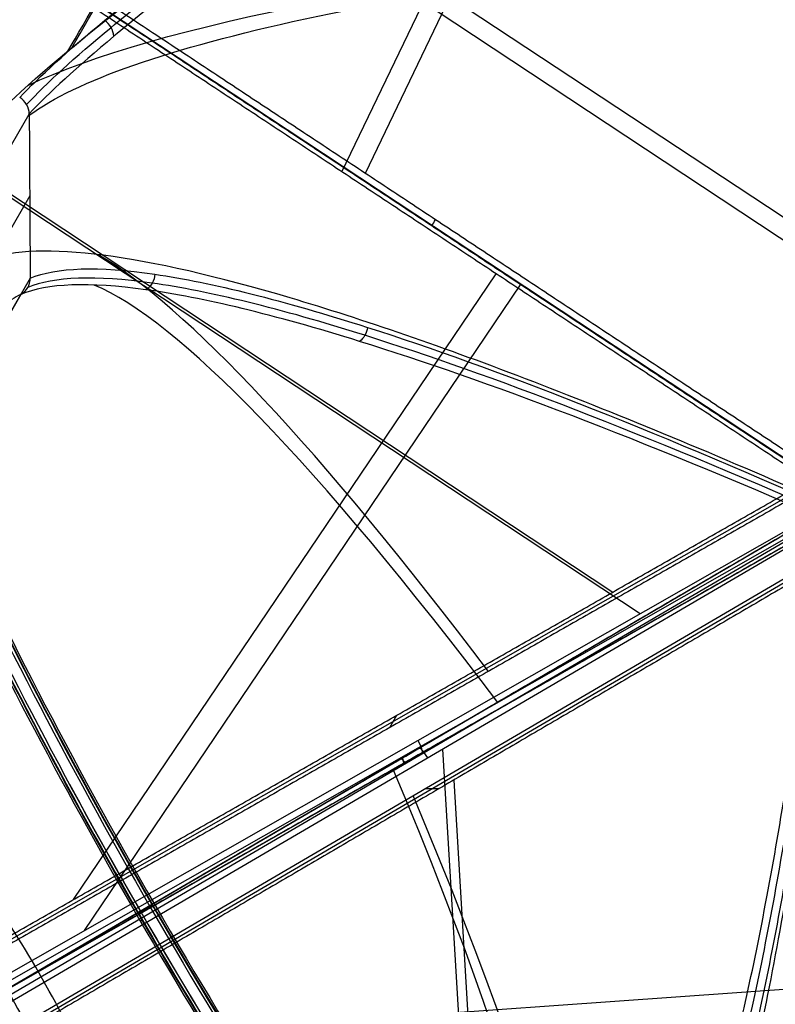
# Model space of a CAD drawing. Header units: millimetres. Extents: x -273 to 273, y -262 to 262.
# Tile 253 of 256: x 95 to 174, y 53 to 156. Entities that reach past the tile are written whole.
import ezdxf

# ---------------------------------------------------------------- set-up
doc = ezdxf.new("R2010")
doc.units = ezdxf.units.MM
doc.header["$MEASUREMENT"] = 0
doc.layers.add('Default', color=7, linetype='Continuous', true_color=0x000000)

# ---------------------------------------------------------------- blocks, each defined once
blk = doc.blocks.new('Block 03')
at = {"layer": 'Default', "color": 7, "true_color": 0xecf1ef}
for p, q in [((178.98, -103.43, 929.27), (91.04, -53.31, 943.38)), ((92.08, -53.17, 951.79), (180.6, -103.62, 937.59)), ((181.7, -104.23, 944.29), (92.63, -53.47, 958.59)), ((92.19, -54.77, 960.46), (181.26, -105.54, 946.17)), ((177.29, -106.72, 937.71), (91.09, -57.59, 951.54)), ((101.9, -60.31, 958.9), (147.52, -127.82, 961.21)), ((100.74, -63.53, 954.65), (144.96, -128.96, 956.89)), ((135.77, -78.08, 937.72), (137.43, -79.01, 951.39)), ((133.82, -81.51, 940.03), (134.56, -82.8, 949.22)), ((94.12, -136.96, 978.96), (160.02, -93.43, 949.58)), ((93.33, -137.86, 974.06), (157.18, -95.69, 945.59)), ((181.29, -105.59, 946.17), (95.2, -162.45, 984.55)), ((92.82, -122.67, 768), (95.21, -126.81, 797.62)), ((96.2, -128.51, 797.3), (93.81, -124.36, 767.68)), ((96.2, -128.52, 797.3), (93.81, -124.38, 767.68)), ((115.54, -174.15, 972.06), (181.52, -130.58, 942.64)), ((113.61, -173.06, 967.53), (177.53, -130.84, 939.03)), ((96.15, -137.1, 796.1), (93.76, -132.95, 766.49)), ((128.81, -139.63, 964.09), (155.54, -195.2, 941.73)), ((131.28, -139.49, 968.5), (158.99, -197.08, 945.33)), ((93.71, -141.53, 765.29), (96.1, -145.67, 794.91))]:
    blk.add_line(p, q, dxfattribs=at)
at = {"layer": 'Default', "color": 7, "true_color": 0xecf1ef, "extrusion": (0.860486, -0.490405, -0.138084)}
for centre, radius, start, end in [((-2.61, 950.37, 25.3), 2, 313.3854, 359.907), ((-2.59, 964.17, 25.39), 2, 359.907, 71.0625), ((134.44, 805.37, 37.08), 197.52, 133.3854, 170.0009), ((134.44, 805.37, 37.31), 202.52, 133.3409, 166.672)]:
    blk.add_arc(centre, radius, start, end, dxfattribs=at)
at = {"layer": 'Default', "color": 7, "true_color": 0xecf1ef, "extrusion": (0.782048, 0.516545, -0.348686)}
blk.add_arc((-188.02, 917.24, -297.72), 2, 88.2691, 111.3209, dxfattribs=at)
at = {"layer": 'Default', "color": 7, "true_color": 0xecf1ef, "extrusion": (0.00554, 0.990405, 0.138084)}
for centre, radius, start, end in [((-291.07, 771, -33.84), 197.52, 10.5983, 55.8485), ((-291.07, 771, -34.08), 202.52, 16.3779, 55.8931)]:
    blk.add_arc(centre, radius, start, end, dxfattribs=at)
at = {"layer": 'Default', "color": 7, "true_color": 0xecf1ef, "extrusion": (0.866025, 0.5, 0)}
for centre, radius, start, end in [((-365.85, 743.11, 10.61), 197.52, 21.2998, 60.4063), ((-365.85, 743.11, 10.79), 202.52, 25.0923, 60.4509)]:
    blk.add_arc(centre, radius, start, end, dxfattribs=at)
at = {"layer": 'Default', "color": 7, "true_color": 0xecf1ef}
for points, degree in [([(91.52, -52.87, 944.82), (135.5, -77.93, 937.76), (179.47, -102.99, 930.71)], 2), ([(181.7, -104.23, 944.29), (137.16, -78.85, 951.44), (92.63, -53.47, 958.58)], 2), ([(176.92, -106.08, 933.12), (133.82, -81.51, 940.03), (90.72, -56.95, 946.95)], 2), ([(91.46, -58.24, 956.14), (134.56, -82.8, 949.22), (177.66, -107.36, 942.31)], 2), ([(181.26, -105.54, 946.17), (138.21, -133.97, 965.36), (95.17, -162.4, 984.55)], 2), ([(95.56, -163.08, 984.42), (138.61, -134.65, 965.23), (181.65, -106.22, 946.04)], 2), ([(177.66, -107.36, 942.31), (135.79, -135.02, 960.97), (93.92, -162.67, 979.64)], 2), ([(95.21, -126.81, 797.62), (87.76, -122.56, 798.81), (80.31, -118.31, 800.01)], 2), ([(131.51, -123.35, 879.87), (131.46, -123.07, 879.84), (131.26, -122.5, 879.86), (130.89, -122.07, 880.02), (130.67, -121.9, 880.14)], 3), ([(95.21, -126.81, 797.62), (95.21, -126.81, 797.62), (95.22, -126.81, 797.62), (95.22, -126.81, 797.62)], 3), ([(109.25, -128.92, 840.18), (109.23, -128.59, 840.17), (109.03, -127.94, 840.21), (108.58, -127.47, 840.38), (108.32, -127.3, 840.48)], 3), ([(96.1, -145.67, 794.91), (96.15, -137.1, 796.1), (96.2, -128.52, 797.3)], 2), ([(96.2, -128.51, 797.3), (96.2, -128.51, 797.3), (96.2, -128.52, 797.3), (96.2, -128.52, 797.3)], 3), ([(96.1, -145.67, 794.91), (96.1, -145.67, 794.91), (96.1, -145.68, 794.91), (96.1, -145.68, 794.91)], 3), ([(95.1, -147.39, 794.75), (95.1, -147.39, 794.75), (95.1, -147.39, 794.75), (95.1, -147.39, 794.75)], 3), ([(104.95, -153.8, 826.27), (104.93, -154.12, 826.18), (104.73, -154.77, 826.05), (104.26, -155.27, 826.07), (103.98, -155.45, 826.12)], 3)]:
    blk.add_open_spline(points, degree=degree, dxfattribs=at)
for points, knots in [([(178.98, -103.43, 929.27), (160.41, -111.49, 915.51), (133.06, -121.94, 887.68), (106.76, -128.29, 841.02), (97.95, -127.96, 812.2), (95.22, -126.81, 797.62)], [-189.353565, -189.353565, -189.353565, -189.353565, -118.576341, -71.391515, -24.206688, -24.206688, -24.206688, -24.206688]), ([(179.34, -103.93, 929.09), (160.83, -112.04, 915.3), (133.59, -122.57, 887.43), (107.42, -128.98, 840.78), (98.66, -128.67, 812), (95.94, -127.53, 797.44)], [0, 0, 0, 0, 70.213786, 117.022976, 163.815812, 163.815812, 163.815812, 163.815812]), ([(96.2, -128.51, 797.3), (98.93, -129.65, 811.89), (107.7, -129.92, 840.71), (133.89, -123.38, 887.42), (161.11, -112.71, 915.28), (179.6, -104.5, 929.07)], [-1314.671432, -1314.671432, -1314.671432, -1314.671432, -1267.486605, -1220.301778, -1149.524555, -1149.524555, -1149.524555, -1149.524555]), ([(176.92, -106.08, 933.12), (166.38, -110.7, 925.28), (156.39, -114.82, 916.42), (137.92, -121.82, 896.81), (129.46, -124.7, 886.07), (114.5, -129.02, 862.9), (108.07, -130.43, 850.56), (97.72, -131.61, 824.84), (93.77, -131.39, 811.44), (91.23, -130.3, 797.71)], [-879.495751, -879.495751, -879.495751, -879.495751, -837.156729, -837.156729, -794.836466, -794.836466, -752.393422, -752.393422, -709.935271, -709.935271, -709.935271, -709.935271]), ([(95.22, -126.81, 797.62), (95.52, -126.98, 797.56), (95.77, -127.23, 797.5), (96.11, -127.82, 797.39), (96.2, -128.17, 797.34), (96.2, -128.51, 797.3)], [-13.64441, -13.64441, -13.64441, -13.64441, -12.578056, -12.578056, -11.511505, -11.511505, -11.511505, -11.511505]), ([(91.15, -144.02, 795.8), (93.69, -146.76, 809.3), (97.61, -150.25, 822.24), (107.92, -158.53, 846.64), (114.31, -163.34, 858.12), (129.18, -173.99, 879.2), (137.6, -179.79, 888.73), (155.95, -192.09, 905.65), (165.89, -198.59, 913.03), (176.36, -205.29, 919.28)], [709.935271, 709.935271, 709.935271, 709.935271, 752.393422, 752.393422, 794.836466, 794.836466, 837.156729, 837.156729, 879.495751, 879.495751, 879.495751, 879.495751]), ([(96.1, -145.68, 794.91), (96.1, -146.02, 794.85), (96, -146.36, 794.8), (95.66, -146.96, 794.75), (95.4, -147.21, 794.74), (95.1, -147.39, 794.75)], [-13.64441, -13.64441, -13.64441, -13.64441, -12.578055, -12.578055, -11.511505, -11.511505, -11.511505, -11.511505]), ([(179.04, -205.73, 914.96), (166.79, -197.82, 907.63), (144.17, -182.84, 890.05), (119.83, -165.61, 859.04), (104.07, -153.31, 826.67), (98.14, -147.87, 805.66), (96.1, -145.68, 794.91)], [-189.353565, -189.353565, -189.353565, -189.353565, -142.168743, -94.983921, -59.595304, -24.206688, -24.206688, -24.206688, -24.206688]), ([(95.83, -146.66, 794.77), (97.86, -148.85, 805.51), (103.78, -154.25, 826.49), (119.53, -166.46, 858.83), (143.86, -183.56, 889.86), (166.5, -198.43, 907.47), (178.76, -206.28, 914.82)], [0.016308, 0.016308, 0.016308, 0.016308, 35.008572, 70.017144, 116.695241, 163.373337, 163.373337, 163.373337, 163.373337]), ([(95.1, -147.39, 794.75), (97.15, -149.57, 805.5), (103.09, -154.98, 826.52), (118.93, -167.16, 858.9), (143.37, -184.2, 889.92), (166.1, -198.99, 907.52), (178.41, -206.8, 914.86)], [-1314.671432, -1314.671432, -1314.671432, -1314.671432, -1279.282822, -1243.894204, -1196.709379, -1149.524555, -1149.524555, -1149.524555, -1149.524555])]:
    blk.add_open_spline(points, degree=3, knots=knots, dxfattribs=at)
blk = doc.blocks.new('Block 01')
at = {"layer": 'Default', "color": 9, "true_color": 0xbfbfbf}
for p, q in [((107.72, -61.28, 708.95), (107.88, -61.39, 710.34)), ((108.75, -62.79, 708.42), (107.55, -62.09, 708.61)), ((108.99, -62.92, 710.4), (107.79, -62.23, 710.59)), ((108.99, -63.04, 708.67), (109.16, -63.14, 710.06))]:
    blk.add_line(p, q, dxfattribs=at)
at = {"layer": 'Default', "color": 9, "true_color": 0xbfbfbf, "extrusion": (0.85774, -0.495217, -0.137993)}
for centre, radius, start, end in [((0, 799.97, 24.91), 80.7, 202.9366, 339.8612), ((0, 799.97, 26.61), 81, 196.228, 341.7656), ((0, 799.97, 25.21), 81, 202.3229, 339.5535), ((0, 799.97, 24.91), 79.3, 199.5986, 343.5181), ((0, 799.97, 25.21), 79, 198.2295, 343.4721), ((0, 799.97, 26.91), 80.7, 196.272, 342.5651), ((0, 799.97, 25.21), 79, 258.8275, 343.4721), ((0, 799.97, 24.91), 79.3, 259.3739, 343.5181), ((0, 799.97, 26.61), 79, 196.5279, 343.4721), ((0, 799.97, 26.61), 79, 196.5279, 343.4721), ((0, 799.97, 26.91), 79.3, 196.4819, 343.5181)]:
    blk.add_arc(centre, radius, start, end, dxfattribs=at)

msp = doc.modelspace()

# ---------------------------------------------------------------- linework, layer by layer
at = {"layer": 'Default', "color": 9, "true_color": 0xbfbfbf}
for p, q in [((92.62, 53.48, -758.59), (181.12, 105.24, -744.29)), ((180.04, 104.59, -737.59), (92.09, 53.16, -751.79)), ((182.03, 104.2, -746.17), (93.53, 52.45, -760.46)), ((91.69, 52.19, -743.38), (179.07, 103.29, -729.27)), ((94.68, 50.09, -746.95), (180.32, 100.18, -733.12)), ((95.42, 50.09, -751.54), (181.07, 100.18, -737.71)), ((135.51, 78.54, -737.72), (137.14, 79.52, -751.39)), ((139.34, 79.24, -753.06), (142.57, 25.65, -773.03)), ((140.51, 76.02, -748.98), (143.63, 24.15, -768.31)), ((137.5, 75.13, -740.03), (138.99, 75.13, -749.22)), ((100.09, 48.86, -762.14), (185, 54.87, -764.55))]:
    msp.add_line(p, q, dxfattribs=at)
for centre, radius, start, end in [((0, 0), 100.85, 0.0025, 180), ((0, 0, -44), 100.85, 0.0025, 180), ((0, 0, -22), 100.85, 0.0025, 270), ((0, 0, -44), 100.05, 0.0025, 180), ((0, 0), 100.05, 0.0025, 180), ((0, 0, -22), 100.05, 0.0025, 270), ((0, 0, -3), 100, 1.7453, 58.8229), ((0, 0), 100, 1.7453, 58.8229), ((0, 0, -1.5), 100, 1.7453, 58.8229)]:
    msp.add_arc(centre, radius, start, end, dxfattribs=at)
at = {"layer": 'Default', "color": 9, "true_color": 0xbfbfbf, "extrusion": (0.854946, 0.5, 0.138084)}
for centre, radius, start, end in [((-2.59, -766.09, 52.96), 2, 288.9375, 0.093), ((-2.61, -752.28, 52.89), 2, 0.093, 46.6146), ((134.44, -607.28, 51.58), 197.52, 181.3643, 226.6146), ((134.44, -607.28, 51.49), 202.52, 181.29, 226.6591)]:
    msp.add_arc(centre, radius, start, end, dxfattribs=at)
at = {"layer": 'Default', "color": 9, "true_color": 0xbfbfbf}
for points, knots in [([(-112.05, 0, -41.67), (-112.05, -112.05, -41.67), (0, -112.05, -41.67), (112.05, -112.05, -41.67), (112.05, 0, -41.67), (112.05, 112.05, -41.67), (0, 112.05, -41.67)], [-528.036741, -528.036741, -528.036741, -352.024494, -352.024494, -176.012247, -176.012247, 0, 0, 0]), ([(0, 108.26, -41.67), (108.26, 108.26, -41.67), (108.26, 0, -41.67), (108.26, -108.26, -41.67), (0, -108.26, -41.67), (-108.26, -108.26, -41.67), (-108.26, 0, -41.67)], [0, 0, 0, 170.047569, 170.047569, 340.095138, 340.095138, 510.142707, 510.142707, 510.142707])]:
    msp.add_rational_spline(points, [1, 0.707106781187, 1, 0.707106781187, 1, 0.707106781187, 1], degree=2, knots=knots, dxfattribs=at)
for points in [[(92.62, 53.48, -758.58), (136.87, 79.36, -751.44), (181.12, 105.24, -744.29)], [(178.93, 103.93, -730.71), (135.24, 78.38, -737.76), (91.55, 52.83, -744.82)], [(181.81, 100.18, -742.31), (138.99, 75.13, -749.22), (96.16, 50.09, -756.14)]]:
    msp.add_open_spline(points, degree=2, dxfattribs=at)
for points, knots in [([(157.43, 19.06, -597.62), (159.79, 20.85, -612.2), (164.48, 28.31, -641.02), (170.49, 48.71, -677.68), (175.37, 74.49, -707.17), (177.91, 93.23, -722.39), (179.07, 103.29, -729.27)], [-1314.671432, -1314.671432, -1314.671432, -1314.671432, -1267.486608, -1220.301783, -1184.913165, -1149.524555, -1149.524555, -1149.524555, -1149.524555]), ([(179.67, 103.35, -729.09), (178.56, 93.3, -722.19), (176.1, 74.59, -706.95), (171.33, 48.87, -677.43), (165.41, 28.54, -640.78), (160.76, 21.11, -612), (158.41, 19.32, -597.44)], [0, 0, 0, 0, 35.012926, 70.025852, 116.709754, 163.377345, 163.377345, 163.377345, 163.377345]), ([(180.3, 103.29, -729.07), (179.24, 93.23, -722.18), (176.86, 74.49, -706.93), (172.2, 48.71, -677.41), (166.37, 28.31, -640.72), (161.74, 20.85, -611.89), (159.39, 19.06, -597.3)], [-189.353565, -189.353565, -189.353565, -189.353565, -153.964953, -118.576332, -71.391504, -24.206688, -24.206688, -24.206688, -24.206688]), ([(158.45, 13.86, -597.71), (160.67, 15.52, -611.44), (162.84, 18.82, -624.84), (166.99, 28.38, -650.56), (168.98, 34.65, -662.9), (172.72, 49.76, -686.07), (174.46, 58.53, -696.81), (177.63, 78.03, -716.42), (179.06, 88.75, -725.28), (180.32, 100.18, -733.12)], [709.935271, 709.935271, 709.935271, 709.935271, 752.393422, 752.393422, 794.836466, 794.836466, 837.156729, 837.156729, 879.495751, 879.495751, 879.495751, 879.495751])]:
    msp.add_open_spline(points, degree=3, knots=knots, dxfattribs=at)

# ---------------------------------------------------------------- block references
at = {"layer": 'Default', "color": 7, "true_color": 0xecf1ef, "extrusion": (0, 0, -1), "rotation": 180}
msp.add_blockref('Block 03', (0, 0, -200), dxfattribs=at)
at = {"layer": 'Default', "color": 9, "true_color": 0xbfbfbf, "extrusion": (0, 0, -1), "rotation": 180}
msp.add_blockref('Block 01', (0, 0, -200), dxfattribs=at)

doc.saveas('drawing.dxf')
